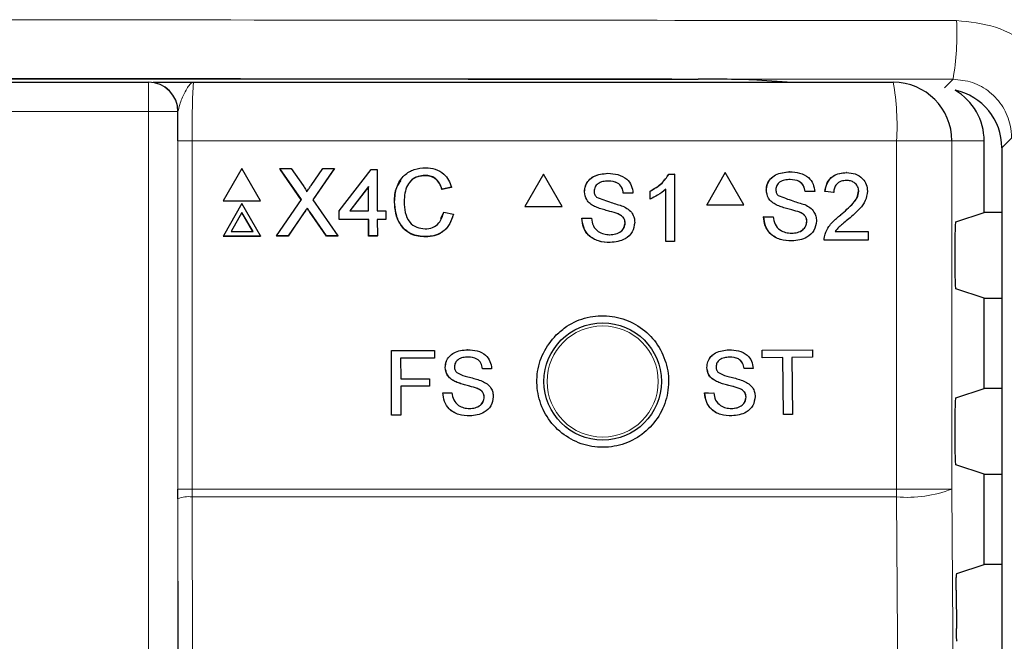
# Model space of a CAD drawing. Header units: millimetres. Extents: x 5 to 418, y 2 to 292.
# Tile 31 of 49: x 82 to 93, y 221 to 228. Entities that reach past the tile are written whole.
import ezdxf

# ---------------------------------------------------------------- set-up
doc = ezdxf.new("R2010")
doc.units = ezdxf.units.MM

msp = doc.modelspace()

# ---------------------------------------------------------------- linework, layer by layer
at = {"color": 7, "linetype": 'Continuous', "lineweight": 18}
for p, q in [((92.3061, 226.9517), (92.4043, 227.0499)), ((83.2636, 227.0154), (83.2636, 226.6821)), ((90.1811, 227.0413), (90.5782, 227.0154)), ((83.2636, 226.6821), (62.2521, 226.6821)), ((83.2636, 198.7926), (83.2636, 226.6821)), ((83.5969, 226.6821), (83.2636, 226.6821)), ((83.5969, 226.6821), (83.5969, 198.7926)), ((83.6003, 226.6821), (83.5969, 226.6821)), ((93.0695, 226.3819), (92.959, 226.2715)), ((83.5991, 222.3931), (83.5991, 226.3487)), ((83.5991, 226.3487), (83.7602, 226.3487)), ((83.7602, 226.3487), (83.7602, 222.3931)), ((91.7636, 226.3487), (83.7602, 226.3487)), ((91.7636, 222.3931), (91.7636, 226.3487)), ((92.3913, 226.3487), (91.7636, 226.3487)), ((92.3913, 226.3487), (92.3913, 222.3931)), ((92.7578, 226.3487), (92.3913, 226.3487)), ((85.0328, 225.534), (85.0316, 225.5313)), ((85.1003, 225.541), (85.0991, 225.5383)), ((83.5991, 222.3931), (83.7602, 222.3931)), ((83.7602, 222.3931), (83.7604, 222.3047)), ((83.7602, 222.3931), (91.7636, 222.3931)), ((92.3913, 222.3931), (91.7636, 222.3931)), ((83.6056, 219.5514), (83.5992, 222.2826)), ((83.7604, 222.3047), (83.7668, 219.5544)), ((91.7632, 222.3047), (83.7604, 222.3047))]:
    msp.add_line(p, q, dxfattribs=at)
at = {"color": 7, "linetype": 'Continuous', "lineweight": 25}
for p, q in [((62.2521, 227.0154), (83.2636, 227.0154)), ((83.2636, 227.0154), (83.267, 227.0154)), ((83.7803, 227.0154), (91.7256, 227.0154)), ((90.1768, 227.0414), (90.5759, 227.0154)), ((90.1811, 227.0413), (90.1768, 227.0414)), ((92.7578, 225.5371), (92.7578, 226.3487)), ((92.959, 226.2715), (92.959, 156.8356)), ((84.3256, 226.0352), (84.1151, 225.6697)), ((84.5382, 225.6697), (84.3256, 226.0352)), ((84.7575, 226.0352), (84.7563, 226.0326)), ((85.0024, 225.6822), (84.7575, 226.0352)), ((84.7575, 226.0352), (84.8877, 226.0352)), ((85.0009, 225.6799), (84.7643, 226.021)), ((84.8877, 226.0352), (85.0219, 225.8417)), ((85.1117, 225.8415), (85.2443, 226.0352)), ((85.3763, 226.0352), (85.1335, 225.6809)), ((85.3644, 226.017), (85.1338, 225.6805)), ((85.2443, 226.0352), (85.3763, 226.0352)), ((85.3763, 226.0352), (85.3751, 226.0326)), ((85.4321, 225.5551), (85.7941, 226.0254)), ((85.7941, 226.0254), (85.8628, 226.0254)), ((85.8628, 226.0254), (85.8643, 225.5551)), ((86.4073, 225.9568), (86.406, 225.9541)), ((87.7523, 225.9711), (87.5408, 225.6044)), ((87.7523, 225.9711), (87.7507, 225.9711)), ((87.9637, 225.6044), (87.7523, 225.9711)), ((88.4846, 225.9809), (88.4831, 225.9809)), ((89.1766, 225.9711), (89.175, 225.9711)), ((89.1766, 225.9711), (89.2398, 225.9711)), ((89.2398, 225.9711), (89.2382, 225.9711)), ((89.2398, 225.9711), (89.2398, 225.2044)), ((89.8172, 225.9888), (89.6058, 225.6221)), ((89.8172, 225.9888), (89.8155, 225.9888)), ((90.0286, 225.6221), (89.8172, 225.9888)), ((90.5493, 225.9986), (90.5476, 225.9986)), ((91.1963, 225.9888), (91.1945, 225.9888)), ((85.7652, 225.8303), (85.5533, 225.5551)), ((85.764, 225.8277), (85.5541, 225.5551)), ((85.7652, 225.8303), (85.764, 225.8277)), ((85.7648, 225.5551), (85.764, 225.8277)), ((85.766, 225.5551), (85.7652, 225.8303)), ((86.7069, 225.8202), (86.5989, 225.7971)), ((86.7082, 225.8228), (86.6002, 225.7997)), ((86.7082, 225.8228), (86.7069, 225.8202)), ((86.6002, 225.7997), (86.5989, 225.7971)), ((88.2187, 225.771), (88.2172, 225.771)), ((88.6605, 225.7549), (88.659, 225.7549)), ((88.7685, 225.7549), (88.6605, 225.7549)), ((88.9649, 225.7794), (88.9634, 225.7794)), ((88.9649, 225.6888), (88.9649, 225.7794)), ((89.1416, 225.2044), (89.1416, 225.8019)), ((90.2835, 225.7887), (90.2818, 225.7887)), ((90.7252, 225.7725), (90.7235, 225.7725)), ((90.8331, 225.7725), (90.7252, 225.7725)), ((90.9509, 225.7725), (90.9492, 225.7725)), ((91.0491, 225.7627), (90.9509, 225.7725)), ((91.0491, 225.7627), (91.0473, 225.7627)), ((91.3337, 225.7762), (91.3319, 225.7762)), ((84.1151, 225.6697), (84.1139, 225.667)), ((84.1139, 225.667), (84.537, 225.667)), ((84.1151, 225.6697), (84.5382, 225.6697)), ((84.3268, 225.6365), (84.1163, 225.271)), ((84.5394, 225.271), (84.3268, 225.6365)), ((84.5382, 225.6697), (84.537, 225.667)), ((84.7205, 225.271), (85.0024, 225.6822)), ((85.1335, 225.6809), (85.4179, 225.271)), ((86.0604, 225.6587), (86.0591, 225.6561)), ((87.5408, 225.6044), (87.5393, 225.6044)), ((87.5408, 225.6044), (87.9637, 225.6044)), ((88.3318, 225.6053), (88.3303, 225.6053)), ((88.9649, 225.6888), (88.9634, 225.6888)), ((89.6058, 225.6221), (89.604, 225.6221)), ((89.6058, 225.6221), (90.0286, 225.6221)), ((90.3965, 225.623), (90.3948, 225.623)), ((84.3271, 225.5368), (84.2027, 225.3208)), ((84.3258, 225.5341), (84.203, 225.3208)), ((84.3271, 225.5368), (84.3258, 225.5341)), ((84.4499, 225.3208), (84.3258, 225.5341)), ((84.4527, 225.3208), (84.3271, 225.5368)), ((85.0316, 225.5313), (84.8511, 225.2683)), ((85.0328, 225.534), (84.8523, 225.271)), ((85.0687, 225.5865), (85.0675, 225.5838)), ((85.2863, 225.2683), (85.0991, 225.5383)), ((85.2876, 225.271), (85.1003, 225.541)), ((85.4321, 225.5551), (85.4308, 225.5524)), ((85.4311, 225.4545), (85.4308, 225.5524)), ((85.4324, 225.4571), (85.4321, 225.5551)), ((85.5533, 225.5551), (85.766, 225.5551)), ((85.8643, 225.5551), (85.9625, 225.5551)), ((85.9625, 225.5551), (85.9628, 225.4571)), ((86.5872, 225.4681), (86.6194, 225.538)), ((86.6206, 225.5407), (86.6194, 225.538)), ((86.6206, 225.5407), (86.7287, 225.5156)), ((88.5986, 225.5204), (88.597, 225.5204)), ((90.254, 225.4875), (90.2523, 225.4875)), ((90.254, 225.4875), (90.362, 225.4875)), ((90.6632, 225.538), (90.6615, 225.538)), ((91.1279, 225.5088), (91.1262, 225.5088)), ((92.4345, 225.4294), (92.7578, 225.5371)), ((92.959, 225.5371), (92.7578, 225.5371)), ((85.4324, 225.4571), (85.4311, 225.4545)), ((85.7651, 225.4545), (85.4311, 225.4545)), ((85.7663, 225.4571), (85.4324, 225.4571)), ((85.7663, 225.4571), (85.7651, 225.4545)), ((85.7656, 225.2683), (85.7651, 225.4545)), ((85.7669, 225.271), (85.7663, 225.4571)), ((85.9628, 225.4571), (85.8645, 225.4571)), ((85.8645, 225.4571), (85.8651, 225.271)), ((85.9615, 225.4545), (85.8646, 225.4545)), ((85.9628, 225.4571), (85.9615, 225.4545)), ((88.1893, 225.4698), (88.1877, 225.4698)), ((88.1893, 225.4698), (88.2973, 225.4698)), ((88.2973, 225.4698), (88.2957, 225.4698)), ((88.6802, 225.4168), (88.6786, 225.4168)), ((90.7448, 225.4345), (90.7431, 225.4345)), ((84.1163, 225.271), (84.1151, 225.2683)), ((84.1151, 225.2683), (84.5382, 225.2683)), ((84.1163, 225.271), (84.5394, 225.271)), ((84.2027, 225.3208), (84.4527, 225.3208)), ((84.5394, 225.271), (84.5382, 225.2683)), ((84.7205, 225.271), (84.7193, 225.2683)), ((84.8511, 225.2683), (84.7193, 225.2683)), ((84.8523, 225.271), (84.7205, 225.271)), ((84.8523, 225.271), (84.8511, 225.2683)), ((85.2876, 225.271), (85.2863, 225.2683)), ((85.4166, 225.2683), (85.2863, 225.2683)), ((85.4179, 225.271), (85.2876, 225.271)), ((85.4179, 225.271), (85.4166, 225.2683)), ((85.7669, 225.271), (85.7656, 225.2683)), ((85.8639, 225.2683), (85.7656, 225.2683)), ((85.8651, 225.271), (85.7669, 225.271)), ((85.8651, 225.271), (85.8639, 225.2683)), ((86.4167, 225.2612), (86.4155, 225.2585)), ((90.9514, 225.2903), (90.9497, 225.2903)), ((91.0672, 225.3204), (91.4417, 225.3204)), ((91.4417, 225.3204), (91.4417, 225.2221)), ((92.4259, 225.2628), (92.4259, 224.8347)), ((88.51, 225.1946), (88.5085, 225.1946)), ((89.1416, 225.2044), (89.1401, 225.2044)), ((89.2398, 225.2044), (89.1416, 225.2044)), ((90.5747, 225.2123), (90.573, 225.2123)), ((90.9411, 225.2221), (90.9394, 225.2221)), ((91.4417, 225.2221), (90.9411, 225.2221)), ((92.7578, 224.5604), (92.4345, 224.668)), ((92.7578, 223.5371), (92.7578, 224.5604)), ((92.7578, 224.5604), (92.959, 224.5604)), ((86.0253, 223.9656), (86.5138, 223.9664)), ((86.026, 223.9655), (86.0253, 223.9656)), ((86.0266, 223.2322), (86.0253, 223.9656)), ((86.026, 223.9655), (86.5145, 223.9664)), ((86.0273, 223.2322), (86.026, 223.9655)), ((86.5145, 223.9664), (86.5138, 223.9664)), ((86.5145, 223.9664), (86.5146, 223.8818)), ((86.891, 223.9765), (86.8903, 223.9765)), ((89.8611, 223.9762), (89.8602, 223.9762)), ((90.236, 223.9705), (90.2352, 223.9705)), ((90.236, 223.9705), (90.8087, 223.9762)), ((90.2368, 223.8859), (90.236, 223.9705)), ((90.8087, 223.9762), (90.8078, 223.9762)), ((90.8087, 223.9762), (90.8095, 223.8916)), ((86.5146, 223.8818), (86.1295, 223.8811)), ((86.1295, 223.8811), (86.1299, 223.6461)), ((90.2368, 223.8859), (90.236, 223.8859)), ((90.4715, 223.8882), (90.2368, 223.8859)), ((90.4779, 223.2396), (90.4715, 223.8882)), ((90.8095, 223.8916), (90.5748, 223.8893)), ((90.5748, 223.8893), (90.5812, 223.2406)), ((86.6369, 223.7752), (86.6363, 223.7752)), ((87.0597, 223.7605), (87.059, 223.7605)), ((87.163, 223.7607), (87.0597, 223.7605)), ((89.6089, 223.7729), (89.608, 223.7729)), ((90.0315, 223.7616), (90.0307, 223.7617)), ((90.1348, 223.7627), (90.0315, 223.7616)), ((86.1299, 223.6461), (86.4587, 223.6467)), ((86.1299, 223.6461), (86.3299, 223.6464)), ((86.4587, 223.6467), (86.458, 223.6467)), ((86.4587, 223.6467), (86.4588, 223.562)), ((86.7454, 223.6169), (86.7447, 223.6169)), ((89.7186, 223.6155), (89.7177, 223.6155)), ((86.4588, 223.562), (86.1301, 223.5615)), ((86.1301, 223.5615), (86.1306, 223.2324)), ((86.6093, 223.4871), (86.6086, 223.4871)), ((86.6093, 223.4871), (86.7126, 223.4873)), ((86.7126, 223.4873), (86.7119, 223.4873)), ((87.0008, 223.5361), (87.0001, 223.5361)), ((89.5827, 223.4846), (89.6261, 223.485)), ((89.5836, 223.4845), (89.5827, 223.4846)), ((89.5836, 223.4845), (89.6868, 223.4856)), ((89.6868, 223.4856), (89.686, 223.4856)), ((89.9745, 223.5368), (89.9736, 223.5368)), ((92.4345, 223.4294), (92.7578, 223.5371)), ((92.959, 223.5371), (92.7578, 223.5371)), ((87.079, 223.4372), (87.0783, 223.4373)), ((90.0535, 223.4385), (90.0526, 223.4385)), ((92.4259, 223.2628), (92.4259, 222.8347)), ((86.0273, 223.2322), (86.0266, 223.2322)), ((86.1306, 223.2324), (86.0273, 223.2322)), ((90.4779, 223.2396), (90.4771, 223.2396)), ((90.5812, 223.2406), (90.4779, 223.2396)), ((92.7578, 222.5604), (92.4345, 222.668)), ((92.7578, 221.5371), (92.7578, 222.5604)), ((92.7578, 222.5604), (92.959, 222.5604)), ((83.5992, 222.2826), (83.5991, 222.3931)), ((92.4473, 221.4336), (92.7578, 221.5371)), ((92.959, 221.5371), (92.7578, 221.5371)), ((92.4387, 221.2449), (92.4418, 220.8073))]:
    msp.add_line(p, q, dxfattribs=at)
at = {"color": 7, "linetype": 'Continuous', "lineweight": 18, "flags": 128}
for points in [[(92.3913, 222.3931), (92.4744, 210.5951), (92.5575, 198.8054)], [(91.9301, 198.717), (91.9208, 200.0384), (91.8834, 205.3241), (91.7632, 222.3047)]]:
    msp.add_lwpolyline(points, dxfattribs=at)
at = {"color": 7, "linetype": 'Continuous', "lineweight": 25}
msp.add_circle((88.4245, 223.6154), 0.6667, dxfattribs=at)
at = {"color": 7, "linetype": 'Continuous', "lineweight": 18}
msp.add_circle((88.4245, 223.6154), 0.6316, dxfattribs=at)
for centre, radius, start, end in [((89.4729, 227.5573), 2.975, 350.17963, 3.06643), ((83.2636, 226.6821), 0.3333, 359.99564, 89.99564), ((88.812, 226.5148), 2.9563, 356.77862, 9.748), ((80.1633, 222.393), 11.6003, 359.56407, 0.00076), ((91.8897, 223.6815), 1.3826, 264.75278, 291.27288), ((83.7235, 221.975), 0.3317, 83.61302, 112.00331)]:
    msp.add_arc(centre, radius, start, end, dxfattribs=at)
at = {"color": 7, "linetype": 'Continuous', "lineweight": 25}
for centre, radius, start, end in [((83.267, 226.6821), 0.3333, 359.99564, 89.99564), ((91.7251, 226.3492), 0.6662, 359.96074, 89.96069)]:
    msp.add_arc(centre, radius, start, end, dxfattribs=at)
for centre, major_axis, ratio, start_param, end_param in [((89.4728, 227.0379), (0.7333, 0), 0.0174551, 0.2617994, 1.5204912), ((92.0903, 226.3487), (-0.6676, 0), 0.9986295, 3.1415927, 4.1835703), ((92.2922, 226.2713), (0.4716, 0.4716), 0.9996346, 5.4979394, 6.8651588), ((92.4347, 225.2628), (0, 0.1667), 0.0524078, 0.0174533, 1.5707963), ((92.4347, 224.8347), (0, 0.1667), 0.0524078, 1.5707963, 3.1241394), ((92.4347, 223.2628), (0, 0.1667), 0.0524078, 0.0174533, 1.5707963), ((92.4347, 222.8347), (0, 0.1667), 0.0524078, 1.5707963, 3.1241394)]:
    msp.add_ellipse(centre, major_axis=major_axis, ratio=ratio, start_param=start_param, end_param=end_param, dxfattribs=at)
at = {"color": 7, "linetype": 'Continuous', "lineweight": 18}
for points, knots in [([(53.0721, 227.7164), (55.7568, 227.7189), (61.1278, 227.7238), (69.3131, 227.7268), (77.6209, 227.7265), (85.3727, 227.723), (90.311, 227.7184), (92.4436, 227.7165)], [0, 0, 0, 0, 0.20472115, 0.4095618, 0.62339463, 0.83736355, 1, 1, 1, 1]), ([(93.778, 226.3819), (93.7717, 226.4795), (93.7555, 226.7267), (93.5962, 227.1018), (93.2944, 227.441), (92.8942, 227.6717), (92.5938, 227.7015), (92.4436, 227.7165)], [0, 0, 0, 0, 0.1399457, 0.354707, 0.569707, 0.7848075, 1, 1, 1, 1]), ([(92.4043, 227.0499), (90.276, 227.0519), (86.7486, 227.0552), (81.8173, 227.058), (77.6139, 227.0595), (73.4086, 227.0601), (69.263, 227.0598), (65.1784, 227.0586), (61.155, 227.0566), (57.1321, 227.0538), (54.4517, 227.0512), (53.1114, 227.0499)], [0, 0, 0, 0, 0.1626327, 0.269541, 0.3764665, 0.483443, 0.5904366, 0.6927901, 0.7951586, 0.8975718, 1, 1, 1, 1]), ([(92.4043, 227.0499), (92.4792, 227.0424), (92.629, 227.0273), (92.8285, 226.9118), (92.9789, 226.7421), (93.0583, 226.5544), (93.0663, 226.4307), (93.0695, 226.3819)], [0, 0, 0, 0, 0.2151162, 0.4302859, 0.6453841, 0.860145, 1, 1, 1, 1]), ([(83.7803, 227.0154), (83.78, 227.0154), (83.7675, 227.0153), (83.7329, 226.9984), (83.681, 226.9091), (83.6198, 226.777), (83.6057, 226.7085), (83.6003, 226.6821)], [0, 0, 0, 0, 0.00357697, 0.20116146, 0.54759444, 0.82550215, 1, 1, 1, 1]), ([(83.7803, 227.0154), (83.7788, 227.0121), (83.775, 227.0039), (83.7694, 226.9238), (83.7643, 226.773), (83.7609, 226.5734), (83.7604, 226.4236), (83.7602, 226.3487)], [0, 0, 0, 0, 0.1421486, 0.3569338, 0.5714134, 0.7857204, 1, 1, 1, 1])]:
    msp.add_open_spline(points, degree=3, knots=knots, dxfattribs=at)
at = {"color": 7, "linetype": 'Continuous', "lineweight": 25}
for points, knots in [([(56.0061, 227.0507), (58.7993, 227.0528), (64.3877, 227.057), (72.7702, 227.0586), (81.1474, 227.057), (86.7217, 227.0528), (89.5096, 227.0507)], [0, 0, 0, 0, 0.2502372, 0.50063295, 0.75023763, 1, 1, 1, 1]), ([(83.3184, 227.0154), (83.3198, 227.0154), (83.3411, 227.0154), (83.5041, 227.0154), (83.6745, 227.0154), (83.7796, 227.0154), (83.7803, 227.0154)], [0, 0, 0, 0, 0.0281125, 0.4330127, 0.9963556, 1, 1, 1, 1]), ([(83.5991, 226.3487), (83.5992, 226.4427), (83.5994, 226.5575), (83.6001, 226.6629), (83.6003, 226.6821)], [0, 0, 0, 0, 0.818315, 1, 1, 1, 1]), ([(86.0604, 225.6587), (86.0643, 225.7139), (86.0723, 225.8238), (86.1572, 225.959), (86.2823, 226.033), (86.3689, 226.041), (86.4122, 226.045)], [0, 0, 0, 0, 0.28049248, 0.55956971, 0.77961533, 1, 1, 1, 1]), ([(86.4122, 226.045), (86.4498, 226.0422), (86.5248, 226.0367), (86.6169, 225.9814), (86.6786, 225.9061), (86.6983, 225.8506), (86.7082, 225.8228)], [0, 0, 0, 0, 0.2800806, 0.5594487, 0.7795488, 1, 1, 1, 1]), ([(86.4073, 225.9568), (86.3802, 225.9549), (86.3261, 225.9512), (86.2539, 225.9102), (86.1799, 225.8163), (86.1731, 225.724), (86.1684, 225.6592)], [0, 0, 0, 0, 0.1872234, 0.3739058, 0.5607363, 1, 1, 1, 1]), ([(86.406, 225.9541), (86.3792, 225.9521), (86.3257, 225.948), (86.264, 225.9172), (86.2415, 225.8862), (86.2348, 225.8769)], [0, 0, 0, 0, 0.4126209, 0.8240494, 1, 1, 1, 1]), ([(86.5989, 225.7971), (86.5904, 225.8209), (86.5734, 225.8683), (86.5257, 225.9227), (86.4656, 225.9506), (86.4259, 225.953), (86.406, 225.9541)], [0, 0, 0, 0, 0.2805533, 0.5597389, 0.7796538, 1, 1, 1, 1]), ([(86.6002, 225.7997), (86.5917, 225.8235), (86.5746, 225.871), (86.527, 225.9253), (86.4668, 225.9533), (86.4271, 225.9556), (86.4073, 225.9568)], [0, 0, 0, 0, 0.2805533, 0.5597389, 0.7796538, 1, 1, 1, 1]), ([(88.2171, 225.771), (88.2197, 225.7946), (88.2248, 225.8419), (88.263, 225.9038), (88.346, 225.9678), (88.4265, 225.9755), (88.483, 225.9809)], [0, 0, 0, 0, 0.1870287, 0.3741238, 0.5611402, 1, 1, 1, 1]), ([(88.2187, 225.771), (88.2213, 225.7946), (88.2264, 225.8419), (88.2646, 225.9038), (88.3475, 225.9678), (88.4281, 225.9755), (88.4846, 225.9809)], [0, 0, 0, 0, 0.1870287, 0.3741238, 0.5611402, 1, 1, 1, 1]), ([(88.4846, 225.9809), (88.5225, 225.9785), (88.5982, 225.9738), (88.6962, 225.9256), (88.7562, 225.8441), (88.7644, 225.7846), (88.7685, 225.7549)], [0, 0, 0, 0, 0.2807972, 0.5601508, 0.7798767, 1, 1, 1, 1]), ([(88.9633, 225.7794), (89.0111, 225.8065), (89.0964, 225.8547), (89.151, 225.9356), (89.175, 225.9711)], [0, 0, 0, 0, 0.5604274, 1, 1, 1, 1]), ([(88.9649, 225.7794), (89.0127, 225.8065), (89.0979, 225.8547), (89.1526, 225.9356), (89.1766, 225.9711)], [0, 0, 0, 0, 0.5604274, 1, 1, 1, 1]), ([(90.2817, 225.7887), (90.2843, 225.8123), (90.2894, 225.8595), (90.3276, 225.9215), (90.4105, 225.9854), (90.491, 225.9932), (90.5475, 225.9986)], [0, 0, 0, 0, 0.1870287, 0.3741238, 0.5611402, 1, 1, 1, 1]), ([(90.2835, 225.7887), (90.2861, 225.8123), (90.2912, 225.8595), (90.3294, 225.9215), (90.4123, 225.9854), (90.4928, 225.9932), (90.5493, 225.9986)], [0, 0, 0, 0, 0.1870287, 0.3741238, 0.5611402, 1, 1, 1, 1]), ([(90.5493, 225.9986), (90.5872, 225.9962), (90.6629, 225.9915), (90.7609, 225.9433), (90.8208, 225.8618), (90.829, 225.8023), (90.8331, 225.7725)], [0, 0, 0, 0, 0.2807972, 0.5601508, 0.7798767, 1, 1, 1, 1]), ([(90.9491, 225.7725), (90.9548, 225.8066), (90.9661, 225.8744), (91.0319, 225.9496), (91.114, 225.9844), (91.1677, 225.9873), (91.1945, 225.9888)], [0, 0, 0, 0, 0.2802352, 0.558893, 0.7791323, 1, 1, 1, 1]), ([(90.9509, 225.7725), (90.9566, 225.8066), (90.9679, 225.8744), (91.0336, 225.9496), (91.1158, 225.9844), (91.1694, 225.9873), (91.1963, 225.9888)], [0, 0, 0, 0, 0.2802352, 0.558893, 0.7791323, 1, 1, 1, 1]), ([(91.1963, 225.9888), (91.2297, 225.9865), (91.2963, 225.9818), (91.3761, 225.9287), (91.4248, 225.8558), (91.4295, 225.8034), (91.4319, 225.7772)], [0, 0, 0, 0, 0.2804823, 0.5596436, 0.7797486, 1, 1, 1, 1]), ([(85.0219, 225.8417), (85.0305, 225.8287), (85.0426, 225.8106), (85.0574, 225.7867), (85.0604, 225.7747), (85.0619, 225.7688)], [0, 0, 0, 0, 0.5612769, 0.7817626, 1, 1, 1, 1]), ([(85.0619, 225.7688), (85.0712, 225.7824), (85.0878, 225.8066), (85.1044, 225.8309), (85.1117, 225.8415)], [0, 0, 0, 0, 0.5599999, 1, 1, 1, 1]), ([(86.0591, 225.6561), (86.0609, 225.7127), (86.0636, 225.8022), (86.1166, 225.8727), (86.1361, 225.8987)], [0, 0, 0, 0, 0.6315766, 1, 1, 1, 1]), ([(88.4889, 225.8925), (88.468, 225.8917), (88.4265, 225.8902), (88.3711, 225.8688), (88.3334, 225.8273), (88.329, 225.7945), (88.3267, 225.7781)], [0, 0, 0, 0, 0.28129027, 0.56082021, 0.78068028, 1, 1, 1, 1]), ([(88.659, 225.7549), (88.6548, 225.7778), (88.6466, 225.8235), (88.5849, 225.8861), (88.5243, 225.8901), (88.4873, 225.8925)], [0, 0, 0, 0, 0.2810967, 0.5602874, 1, 1, 1, 1]), ([(88.6605, 225.7549), (88.6564, 225.7778), (88.6482, 225.8235), (88.5864, 225.8861), (88.5259, 225.8901), (88.4889, 225.8925)], [0, 0, 0, 0, 0.28109672, 0.56028736, 1, 1, 1, 1]), ([(90.5536, 225.9102), (90.5327, 225.9094), (90.4912, 225.9079), (90.4359, 225.8864), (90.3982, 225.845), (90.3937, 225.8121), (90.3915, 225.7957)], [0, 0, 0, 0, 0.2812903, 0.5608202, 0.7806803, 1, 1, 1, 1]), ([(90.7234, 225.7725), (90.7193, 225.7955), (90.7111, 225.8411), (90.6493, 225.9038), (90.5888, 225.9077), (90.5518, 225.9102)], [0, 0, 0, 0, 0.28109672, 0.56028736, 1, 1, 1, 1]), ([(90.7252, 225.7725), (90.7211, 225.7955), (90.7128, 225.8411), (90.6511, 225.9038), (90.5906, 225.9077), (90.5536, 225.9102)], [0, 0, 0, 0, 0.2810967, 0.5602874, 1, 1, 1, 1]), ([(91.1941, 225.9003), (91.173, 225.8987), (91.1307, 225.8956), (91.0799, 225.8611), (91.0527, 225.8126), (91.0503, 225.7794), (91.0491, 225.7627)], [0, 0, 0, 0, 0.2804101, 0.559489, 0.7793747, 1, 1, 1, 1]), ([(91.3337, 225.7762), (91.3311, 225.7958), (91.3259, 225.8351), (91.2862, 225.8761), (91.2403, 225.8976), (91.2095, 225.8994), (91.1941, 225.9003)], [0, 0, 0, 0, 0.2790799, 0.5586119, 0.7790431, 1, 1, 1, 1]), ([(88.3318, 225.6053), (88.3146, 225.6151), (88.2802, 225.6346), (88.2309, 225.6884), (88.2233, 225.7397), (88.2187, 225.771)], [0, 0, 0, 0, 0.2814452, 0.5622732, 1, 1, 1, 1]), ([(88.3267, 225.7781), (88.328, 225.7638), (88.3304, 225.7382), (88.3469, 225.7189), (88.3542, 225.7103)], [0, 0, 0, 0, 0.55961689, 1, 1, 1, 1]), ([(88.3542, 225.7103), (88.4096, 225.6892), (88.5088, 225.6515), (88.6104, 225.6209), (88.6553, 225.6074)], [0, 0, 0, 0, 0.5583825, 1, 1, 1, 1]), ([(89.1416, 225.8019), (89.1113, 225.7766), (89.0571, 225.7314), (88.9931, 225.7018), (88.9649, 225.6888)], [0, 0, 0, 0, 0.5596859, 1, 1, 1, 1]), ([(90.3965, 225.623), (90.3793, 225.6327), (90.345, 225.6523), (90.2957, 225.7061), (90.2881, 225.7574), (90.2835, 225.7887)], [0, 0, 0, 0, 0.2814452, 0.5622732, 1, 1, 1, 1]), ([(90.3915, 225.7957), (90.3928, 225.7814), (90.3951, 225.7559), (90.4116, 225.7365), (90.4189, 225.728)], [0, 0, 0, 0, 0.5596169, 1, 1, 1, 1]), ([(90.4189, 225.728), (90.4743, 225.7069), (90.5735, 225.6692), (90.6751, 225.6386), (90.72, 225.6251)], [0, 0, 0, 0, 0.5583825, 1, 1, 1, 1]), ([(91.1261, 225.5088), (91.1751, 225.5508), (91.2432, 225.6091), (91.3184, 225.7003), (91.3274, 225.751), (91.3319, 225.7762)], [0, 0, 0, 0, 0.5613127, 0.7813859, 1, 1, 1, 1]), ([(91.1279, 225.5088), (91.1768, 225.5508), (91.2449, 225.6091), (91.3202, 225.7003), (91.3292, 225.751), (91.3337, 225.7762)], [0, 0, 0, 0, 0.5613127, 0.7813859, 1, 1, 1, 1]), ([(91.4319, 225.7772), (91.4267, 225.7405), (91.4163, 225.6671), (91.334, 225.561), (91.2629, 225.5), (91.2194, 225.4626)], [0, 0, 0, 0, 0.27874148, 0.55883368, 1, 1, 1, 1]), ([(86.4155, 225.2585), (86.358, 225.2627), (86.2436, 225.2711), (86.1222, 225.3872), (86.069, 225.5233), (86.0624, 225.6118), (86.0591, 225.6561)], [0, 0, 0, 0, 0.2799551, 0.5580876, 0.7789116, 1, 1, 1, 1]), ([(86.4167, 225.2612), (86.3593, 225.2654), (86.2448, 225.2737), (86.1235, 225.3898), (86.0702, 225.526), (86.0637, 225.6145), (86.0604, 225.6587)], [0, 0, 0, 0, 0.27995506, 0.55808759, 0.77891157, 1, 1, 1, 1]), ([(86.1684, 225.6592), (86.1707, 225.6181), (86.1752, 225.5363), (86.2202, 225.4265), (86.3093, 225.3606), (86.3739, 225.3531), (86.4063, 225.3493)], [0, 0, 0, 0, 0.281245, 0.5607156, 0.780138, 1, 1, 1, 1]), ([(88.5986, 225.5204), (88.5683, 225.5301), (88.5185, 225.5461), (88.4478, 225.5639), (88.3885, 225.581), (88.3507, 225.5972), (88.3318, 225.6053)], [0, 0, 0, 0, 0.3399393, 0.5600249, 0.7800825, 1, 1, 1, 1]), ([(88.6553, 225.6074), (88.6756, 225.5971), (88.7161, 225.5766), (88.76, 225.5295), (88.7845, 225.4756), (88.787, 225.4399), (88.7882, 225.4221)], [0, 0, 0, 0, 0.2803713, 0.5599089, 0.7798589, 1, 1, 1, 1]), ([(90.6632, 225.538), (90.633, 225.5478), (90.5832, 225.5638), (90.5125, 225.5816), (90.4532, 225.5986), (90.4154, 225.6149), (90.3965, 225.623)], [0, 0, 0, 0, 0.3399393, 0.5600249, 0.7800825, 1, 1, 1, 1]), ([(90.72, 225.6251), (90.7402, 225.6148), (90.7807, 225.5943), (90.8246, 225.5472), (90.8491, 225.4933), (90.8515, 225.4576), (90.8528, 225.4397)], [0, 0, 0, 0, 0.28037134, 0.55990891, 0.77985887, 1, 1, 1, 1]), ([(85.0675, 225.5838), (85.0607, 225.574), (85.0487, 225.5566), (85.0368, 225.539), (85.0316, 225.5313)], [0, 0, 0, 0, 0.5600016, 1, 1, 1, 1]), ([(85.0687, 225.5865), (85.062, 225.5767), (85.0499, 225.5593), (85.038, 225.5417), (85.0328, 225.534)], [0, 0, 0, 0, 0.5600016, 1, 1, 1, 1]), ([(85.0991, 225.5383), (85.0931, 225.5468), (85.0826, 225.5619), (85.0721, 225.5771), (85.0675, 225.5838)], [0, 0, 0, 0, 0.5599998, 1, 1, 1, 1]), ([(85.1003, 225.541), (85.0944, 225.5495), (85.0838, 225.5646), (85.0733, 225.5798), (85.0687, 225.5865)], [0, 0, 0, 0, 0.5599998, 1, 1, 1, 1]), ([(86.4063, 225.3493), (86.4358, 225.3522), (86.4946, 225.3579), (86.584, 225.4227), (86.6067, 225.496), (86.6206, 225.5407)], [0, 0, 0, 0, 0.28071123, 0.56090458, 1, 1, 1, 1]), ([(86.7275, 225.5129), (86.7149, 225.4738), (86.6898, 225.3957), (86.6092, 225.3103), (86.5122, 225.2648), (86.4477, 225.2606), (86.4155, 225.2585)], [0, 0, 0, 0, 0.2802563, 0.5595462, 0.7795894, 1, 1, 1, 1]), ([(86.7287, 225.5156), (86.7161, 225.4765), (86.691, 225.3984), (86.6104, 225.313), (86.5135, 225.2675), (86.449, 225.2633), (86.4167, 225.2612)], [0, 0, 0, 0, 0.2802563, 0.5595462, 0.7795894, 1, 1, 1, 1]), ([(88.6786, 225.4168), (88.6774, 225.4301), (88.6749, 225.4565), (88.6468, 225.4968), (88.6159, 225.5114), (88.597, 225.5204)], [0, 0, 0, 0, 0.2800885, 0.5599705, 1, 1, 1, 1]), ([(88.6802, 225.4168), (88.6789, 225.4301), (88.6765, 225.4565), (88.6484, 225.4968), (88.6175, 225.5114), (88.5986, 225.5204)], [0, 0, 0, 0, 0.2800885, 0.5599705, 1, 1, 1, 1]), ([(90.5729, 225.2123), (90.5283, 225.2146), (90.4393, 225.2191), (90.3274, 225.2833), (90.2643, 225.3828), (90.2563, 225.4526), (90.2523, 225.4875)], [0, 0, 0, 0, 0.2808135, 0.5595629, 0.7796198, 1, 1, 1, 1]), ([(90.5747, 225.2123), (90.5301, 225.2146), (90.4411, 225.2191), (90.3291, 225.2833), (90.266, 225.3828), (90.258, 225.4526), (90.254, 225.4875)], [0, 0, 0, 0, 0.2808135, 0.5595629, 0.7796198, 1, 1, 1, 1]), ([(90.362, 225.4875), (90.3664, 225.4583), (90.375, 225.4), (90.4318, 225.3363), (90.5012, 225.3055), (90.5471, 225.3023), (90.57, 225.3007)], [0, 0, 0, 0, 0.280632, 0.5586744, 0.7791973, 1, 1, 1, 1]), ([(90.743, 225.4345), (90.7418, 225.4477), (90.7393, 225.4742), (90.7113, 225.5145), (90.6803, 225.5291), (90.6614, 225.538)], [0, 0, 0, 0, 0.2800885, 0.55997049, 1, 1, 1, 1]), ([(90.7448, 225.4345), (90.7436, 225.4477), (90.7411, 225.4742), (90.713, 225.5145), (90.6821, 225.5291), (90.6632, 225.538)], [0, 0, 0, 0, 0.2800885, 0.5599705, 1, 1, 1, 1]), ([(90.9514, 225.2903), (90.9643, 225.32), (90.9857, 225.3691), (91.034, 225.4259), (91.0792, 225.4694), (91.1116, 225.4957), (91.1279, 225.5088)], [0, 0, 0, 0, 0.3394111, 0.559525, 0.7797523, 1, 1, 1, 1]), ([(88.5085, 225.1946), (88.4638, 225.1969), (88.3748, 225.2014), (88.2628, 225.2656), (88.1997, 225.3651), (88.1917, 225.4349), (88.1877, 225.4698)], [0, 0, 0, 0, 0.2808135, 0.5595629, 0.7796198, 1, 1, 1, 1]), ([(88.51, 225.1946), (88.4654, 225.1969), (88.3764, 225.2014), (88.2644, 225.2656), (88.2012, 225.3651), (88.1933, 225.4349), (88.1893, 225.4698)], [0, 0, 0, 0, 0.2808135, 0.5595629, 0.7796198, 1, 1, 1, 1]), ([(88.2973, 225.4698), (88.3016, 225.4406), (88.3103, 225.3824), (88.367, 225.3186), (88.4365, 225.2879), (88.4824, 225.2847), (88.5053, 225.2831)], [0, 0, 0, 0, 0.28063197, 0.55867442, 0.77919731, 1, 1, 1, 1]), ([(88.5037, 225.2831), (88.5267, 225.2845), (88.5725, 225.2874), (88.6318, 225.3156), (88.6708, 225.3628), (88.676, 225.3988), (88.6786, 225.4168)], [0, 0, 0, 0, 0.2809172, 0.5608127, 0.7805018, 1, 1, 1, 1]), ([(88.5053, 225.2831), (88.5282, 225.2845), (88.5741, 225.2874), (88.6333, 225.3156), (88.6724, 225.3628), (88.6776, 225.3988), (88.6802, 225.4168)], [0, 0, 0, 0, 0.28091717, 0.56081274, 0.7805018, 1, 1, 1, 1]), ([(88.7882, 225.4221), (88.782, 225.3847), (88.7698, 225.31), (88.6659, 225.2126), (88.5692, 225.2014), (88.51, 225.1946)], [0, 0, 0, 0, 0.2799417, 0.5600797, 1, 1, 1, 1]), ([(90.5682, 225.3007), (90.5912, 225.3022), (90.637, 225.3051), (90.6962, 225.3333), (90.7352, 225.3805), (90.7404, 225.4165), (90.743, 225.4345)], [0, 0, 0, 0, 0.2809172, 0.5608127, 0.7805018, 1, 1, 1, 1]), ([(90.57, 225.3007), (90.5929, 225.3022), (90.6388, 225.3051), (90.698, 225.3333), (90.737, 225.3805), (90.7422, 225.4165), (90.7448, 225.4345)], [0, 0, 0, 0, 0.2809172, 0.5608127, 0.7805018, 1, 1, 1, 1]), ([(90.8528, 225.4397), (90.8466, 225.4024), (90.8344, 225.3277), (90.7306, 225.2302), (90.6338, 225.2191), (90.5747, 225.2123)], [0, 0, 0, 0, 0.2799417, 0.5600797, 1, 1, 1, 1]), ([(91.2194, 225.4626), (91.2012, 225.4475), (91.1711, 225.4227), (91.1296, 225.3877), (91.0951, 225.3571), (91.0765, 225.3326), (91.0672, 225.3204)], [0, 0, 0, 0, 0.3400378, 0.56006281, 0.78008951, 1, 1, 1, 1]), ([(90.9411, 225.2221), (90.9414, 225.2351), (90.9419, 225.2583), (90.9485, 225.2805), (90.9514, 225.2903)], [0, 0, 0, 0, 0.5599563, 1, 1, 1, 1]), ([(87.8961, 224.1437), (87.8425, 224.0785), (87.7355, 223.9479), (87.6685, 223.6986), (87.6824, 223.4442), (87.7811, 223.2081), (87.952, 223.0181), (88.1763, 222.8951), (88.4287, 222.8534), (88.681, 222.8976), (88.9044, 223.0229), (89.0736, 223.2151), (89.1695, 223.4524), (89.1815, 223.7079), (89.1084, 223.9528), (88.9584, 224.1597), (88.7484, 224.3054), (88.5015, 224.3737), (88.2468, 224.3556), (88.0382, 224.2692), (87.9356, 224.1786), (87.8961, 224.1437)], [0, 0, 0, 0, 0.0536461, 0.1072936, 0.1609109, 0.214516, 0.2681428, 0.3218172, 0.3755471, 0.429317, 0.4830928, 0.5368351, 0.5905174, 0.6441409, 0.6977353, 0.7513446, 0.8050054, 0.8587291, 0.9124976, 0.966274, 1, 1, 1, 1]), ([(86.6362, 223.7752), (86.6387, 223.7978), (86.6435, 223.843), (86.6799, 223.9024), (86.7592, 223.9637), (86.8362, 223.9712), (86.8903, 223.9765)], [0, 0, 0, 0, 0.1870287, 0.3741238, 0.5611402, 1, 1, 1, 1]), ([(86.6369, 223.7752), (86.6394, 223.7978), (86.6442, 223.843), (86.6806, 223.9024), (86.7599, 223.9637), (86.8369, 223.9712), (86.891, 223.9765)], [0, 0, 0, 0, 0.1870287, 0.3741238, 0.5611402, 1, 1, 1, 1]), ([(86.891, 223.9765), (86.9273, 223.9743), (86.9997, 223.9698), (87.0935, 223.9239), (87.1511, 223.8461), (87.159, 223.7892), (87.163, 223.7607)], [0, 0, 0, 0, 0.2807972, 0.5601508, 0.7798767, 1, 1, 1, 1]), ([(89.608, 223.7729), (89.6102, 223.7955), (89.6147, 223.8407), (89.6506, 223.9004), (89.7293, 223.9623), (89.8063, 223.9705), (89.8602, 223.9762)], [0, 0, 0, 0, 0.1870287, 0.3741238, 0.5611402, 1, 1, 1, 1]), ([(89.6089, 223.7729), (89.6111, 223.7955), (89.6156, 223.8407), (89.6515, 223.9004), (89.7302, 223.9623), (89.8072, 223.9705), (89.8611, 223.9762)], [0, 0, 0, 0, 0.18702865, 0.37412378, 0.56114019, 1, 1, 1, 1]), ([(89.8611, 223.9762), (89.8974, 223.9743), (89.9699, 223.9704), (90.064, 223.9253), (90.1222, 223.8479), (90.1306, 223.7911), (90.1348, 223.7627)], [0, 0, 0, 0, 0.2807972, 0.5601508, 0.7798767, 1, 1, 1, 1]), ([(86.8952, 223.8919), (86.8753, 223.8911), (86.8355, 223.8896), (86.7826, 223.869), (86.7466, 223.8292), (86.7424, 223.7978), (86.7403, 223.7822)], [0, 0, 0, 0, 0.2812903, 0.5608202, 0.7806803, 1, 1, 1, 1]), ([(87.059, 223.7605), (87.055, 223.7825), (87.0471, 223.8261), (86.9879, 223.886), (86.9299, 223.8896), (86.8945, 223.8919)], [0, 0, 0, 0, 0.2810967, 0.5602874, 1, 1, 1, 1]), ([(87.0597, 223.7605), (87.0557, 223.7824), (87.0478, 223.8261), (86.9886, 223.886), (86.9306, 223.8896), (86.8952, 223.8919)], [0, 0, 0, 0, 0.2810967, 0.5602874, 1, 1, 1, 1]), ([(89.8661, 223.8916), (89.8461, 223.8907), (89.8064, 223.8889), (89.7537, 223.8678), (89.7181, 223.8278), (89.7141, 223.7964), (89.7121, 223.7807)], [0, 0, 0, 0, 0.2812903, 0.5608202, 0.7806803, 1, 1, 1, 1]), ([(90.0306, 223.7617), (90.0265, 223.7835), (90.0182, 223.8271), (89.9585, 223.8865), (89.9006, 223.8897), (89.8652, 223.8917)], [0, 0, 0, 0, 0.2810967, 0.5602874, 1, 1, 1, 1]), ([(90.0315, 223.7616), (90.0274, 223.7835), (90.0191, 223.8271), (89.9594, 223.8865), (89.9015, 223.8897), (89.8661, 223.8916)], [0, 0, 0, 0, 0.2810967, 0.5602874, 1, 1, 1, 1]), ([(86.7447, 223.6169), (86.7282, 223.6262), (86.6953, 223.6448), (86.6481, 223.6963), (86.6407, 223.7453), (86.6362, 223.7752)], [0, 0, 0, 0, 0.2814452, 0.5622732, 1, 1, 1, 1]), ([(86.7454, 223.6169), (86.7289, 223.6262), (86.696, 223.6448), (86.6488, 223.6963), (86.6414, 223.7453), (86.6369, 223.7752)], [0, 0, 0, 0, 0.2814452, 0.5622732, 1, 1, 1, 1]), ([(86.7403, 223.7822), (86.7415, 223.7685), (86.7438, 223.7441), (86.7597, 223.7256), (86.7666, 223.7174)], [0, 0, 0, 0, 0.5596169, 1, 1, 1, 1]), ([(86.7666, 223.7174), (86.7976, 223.702), (86.8488, 223.6765), (86.9266, 223.6598), (86.9918, 223.6429), (87.0339, 223.6273), (87.0549, 223.6195)], [0, 0, 0, 0, 0.33840831, 0.55897415, 0.77953514, 1, 1, 1, 1]), ([(89.7177, 223.6155), (89.7011, 223.6247), (89.6681, 223.643), (89.6205, 223.694), (89.6127, 223.743), (89.608, 223.7729)], [0, 0, 0, 0, 0.2814452, 0.5622732, 1, 1, 1, 1]), ([(89.7186, 223.6155), (89.702, 223.6246), (89.669, 223.643), (89.6214, 223.694), (89.6136, 223.743), (89.6089, 223.7729)], [0, 0, 0, 0, 0.2814452, 0.5622732, 1, 1, 1, 1]), ([(89.7121, 223.7807), (89.7135, 223.767), (89.716, 223.7426), (89.732, 223.7242), (89.739, 223.7161)], [0, 0, 0, 0, 0.5596169, 1, 1, 1, 1]), ([(89.739, 223.7161), (89.7701, 223.701), (89.8214, 223.6759), (89.8993, 223.6598), (89.9646, 223.6434), (90.0068, 223.6282), (90.0279, 223.6206)], [0, 0, 0, 0, 0.33840831, 0.55897415, 0.77953514, 1, 1, 1, 1]), ([(87.0001, 223.5361), (86.9711, 223.5454), (86.9234, 223.5606), (86.8558, 223.5775), (86.799, 223.5937), (86.7628, 223.6092), (86.7447, 223.6169)], [0, 0, 0, 0, 0.3399393, 0.5600249, 0.7800825, 1, 1, 1, 1]), ([(87.0008, 223.5361), (86.9718, 223.5454), (86.9241, 223.5606), (86.8565, 223.5775), (86.7997, 223.5937), (86.7635, 223.6092), (86.7454, 223.6169)], [0, 0, 0, 0, 0.3399393, 0.5600249, 0.7800825, 1, 1, 1, 1]), ([(87.0549, 223.6195), (87.0743, 223.6097), (87.1131, 223.5901), (87.1552, 223.5451), (87.1788, 223.4936), (87.1812, 223.4595), (87.1823, 223.4424)], [0, 0, 0, 0, 0.2803713, 0.5599089, 0.7798589, 1, 1, 1, 1]), ([(89.9736, 223.5368), (89.9446, 223.5458), (89.8968, 223.5606), (89.8291, 223.577), (89.7721, 223.5927), (89.7358, 223.6079), (89.7177, 223.6155)], [0, 0, 0, 0, 0.33993933, 0.56002492, 0.78008245, 1, 1, 1, 1]), ([(89.9745, 223.5368), (89.9454, 223.5458), (89.8977, 223.5606), (89.8299, 223.577), (89.773, 223.5927), (89.7367, 223.6079), (89.7186, 223.6155)], [0, 0, 0, 0, 0.3399393, 0.5600249, 0.7800825, 1, 1, 1, 1]), ([(90.0279, 223.6206), (90.0474, 223.6109), (90.0863, 223.5917), (90.1288, 223.547), (90.1527, 223.4957), (90.1554, 223.4616), (90.1567, 223.4445)], [0, 0, 0, 0, 0.2803713, 0.5599089, 0.7798589, 1, 1, 1, 1]), ([(86.9159, 223.2244), (86.8732, 223.2265), (86.7881, 223.2307), (86.6808, 223.2919), (86.6202, 223.3869), (86.6125, 223.4537), (86.6086, 223.4871)], [0, 0, 0, 0, 0.2808135, 0.5595629, 0.7796198, 1, 1, 1, 1]), ([(86.9166, 223.2244), (86.8739, 223.2265), (86.7888, 223.2307), (86.6815, 223.2919), (86.6209, 223.3869), (86.6132, 223.4537), (86.6093, 223.4871)], [0, 0, 0, 0, 0.2808135, 0.5595629, 0.7796198, 1, 1, 1, 1]), ([(86.7126, 223.4873), (86.7168, 223.4593), (86.7252, 223.4036), (86.7796, 223.3427), (86.8462, 223.3135), (86.89, 223.3105), (86.9119, 223.309)], [0, 0, 0, 0, 0.280632, 0.5586744, 0.7791973, 1, 1, 1, 1]), ([(87.0783, 223.4373), (87.0771, 223.4499), (87.0747, 223.4752), (87.0478, 223.5137), (87.0182, 223.5276), (87.0001, 223.5361)], [0, 0, 0, 0, 0.2800885, 0.5599705, 1, 1, 1, 1]), ([(87.079, 223.4372), (87.0778, 223.4499), (87.0754, 223.4752), (87.0485, 223.5137), (87.0189, 223.5276), (87.0008, 223.5361)], [0, 0, 0, 0, 0.2800885, 0.55997049, 1, 1, 1, 1]), ([(89.892, 223.2244), (89.8493, 223.2261), (89.7642, 223.2296), (89.6564, 223.2899), (89.5951, 223.3845), (89.5868, 223.4512), (89.5827, 223.4846)], [0, 0, 0, 0, 0.2808135, 0.5595629, 0.7796198, 1, 1, 1, 1]), ([(89.8929, 223.2243), (89.8502, 223.2261), (89.765, 223.2296), (89.6573, 223.2899), (89.596, 223.3845), (89.5877, 223.4512), (89.5836, 223.4845)], [0, 0, 0, 0, 0.2808135, 0.5595629, 0.7796198, 1, 1, 1, 1]), ([(89.6868, 223.4856), (89.6913, 223.4576), (89.7001, 223.402), (89.755, 223.3416), (89.8217, 223.3129), (89.8656, 223.3102), (89.8875, 223.3089)], [0, 0, 0, 0, 0.280632, 0.5586744, 0.7791973, 1, 1, 1, 1]), ([(90.0526, 223.4385), (90.0513, 223.4512), (90.0487, 223.4764), (90.0215, 223.5147), (89.9917, 223.5284), (89.9736, 223.5368)], [0, 0, 0, 0, 0.2800885, 0.5599705, 1, 1, 1, 1]), ([(90.0535, 223.4385), (90.0522, 223.4512), (90.0495, 223.4764), (90.0223, 223.5147), (89.9926, 223.5284), (89.9745, 223.5368)], [0, 0, 0, 0, 0.2800885, 0.5599705, 1, 1, 1, 1]), ([(86.9112, 223.309), (86.9332, 223.3104), (86.9771, 223.3133), (87.0337, 223.3403), (87.071, 223.3856), (87.0759, 223.42), (87.0783, 223.4373)], [0, 0, 0, 0, 0.2809172, 0.5608127, 0.7805018, 1, 1, 1, 1]), ([(86.9119, 223.309), (86.9339, 223.3104), (86.9778, 223.3133), (87.0344, 223.3403), (87.0717, 223.3855), (87.0766, 223.42), (87.079, 223.4372)], [0, 0, 0, 0, 0.2809172, 0.5608127, 0.7805018, 1, 1, 1, 1]), ([(87.1823, 223.4424), (87.1765, 223.4067), (87.1649, 223.3352), (87.0657, 223.2418), (86.9732, 223.231), (86.9166, 223.2244)], [0, 0, 0, 0, 0.2799417, 0.5600797, 1, 1, 1, 1]), ([(89.8866, 223.3089), (89.9086, 223.3105), (89.9524, 223.3137), (90.0088, 223.3412), (90.0456, 223.3868), (90.0503, 223.4213), (90.0526, 223.4385)], [0, 0, 0, 0, 0.2809172, 0.5608127, 0.7805018, 1, 1, 1, 1]), ([(89.8875, 223.3089), (89.9095, 223.3105), (89.9533, 223.3137), (90.0096, 223.3412), (90.0465, 223.3868), (90.0512, 223.4213), (90.0535, 223.4385)], [0, 0, 0, 0, 0.2809172, 0.5608127, 0.7805018, 1, 1, 1, 1]), ([(90.1567, 223.4445), (90.1512, 223.4088), (90.1402, 223.3372), (90.0418, 223.243), (89.9494, 223.2314), (89.8929, 223.2243)], [0, 0, 0, 0, 0.2799417, 0.5600797, 1, 1, 1, 1]), ([(92.4387, 221.2449), (92.4387, 221.2636), (92.4386, 221.301), (92.4397, 221.3541), (92.4417, 221.3969), (92.4443, 221.4269), (92.4462, 221.4314), (92.4473, 221.4336)], [0, 0, 0, 0, 0.1983867, 0.3967622, 0.5955073, 0.7953187, 1, 1, 1, 1]), ([(92.4503, 220.6628), (92.4493, 220.665), (92.4474, 220.6693), (92.4448, 220.6992), (92.4428, 220.7425), (92.442, 220.7817), (92.4418, 220.8038), (92.4418, 220.8073)], [0, 0, 0, 0, 0.2392601, 0.4785445, 0.717125, 0.9542729, 1, 1, 1, 1])]:
    msp.add_open_spline(points, degree=3, knots=knots, dxfattribs=at)

doc.saveas('drawing.dxf')
